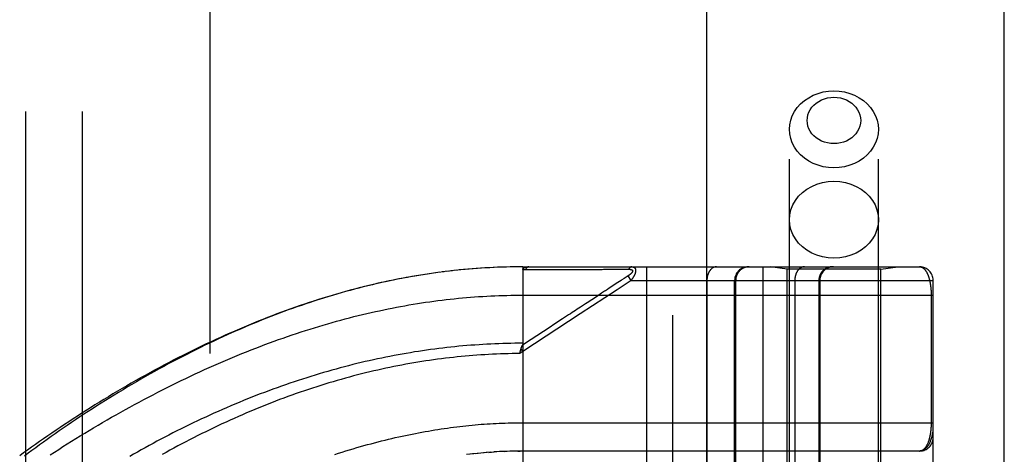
# Model space of a CAD drawing. Header units: inches. Extents: x 0 to 189, y 0 to 122.
# Tile 115 of 226: x 83.785 to 85.954, y 40.933 to 41.892. Entities that reach past the tile are written whole.
import ezdxf

# ---------------------------------------------------------------- set-up
doc = ezdxf.new("R2010")
doc.units = ezdxf.units.IN
doc.header["$LTSCALE"] = 10.388889
doc.header["$MEASUREMENT"] = 0
doc.linetypes.add('HIDDEN', pattern=[0.2, 0.1, -0.1])
doc.layers.get('0').update_dxf_attribs({"linetype": 'CONTINUOUS'})
for name, color, linetype in [('DEFAULT_2', 8, 'HIDDEN'), ('RIGHTHAND_DOOR_ASSEMBLY', 7, 'CONTINUOUS'), ('SUBPANEL', 7, 'CONTINUOUS')]:
    doc.layers.add(name, color=color, linetype=linetype)

msp = doc.modelspace()

# ---------------------------------------------------------------- linework, layer by layer
at = {"color": 3, "linetype": 'Continuous'}
msp.add_line((85.954, 35.2245), (85.954, 87.7542), dxfattribs=at)
at = {"layer": 'DEFAULT_2', "color": 8, "linetype": 'HIDDEN'}
msp.add_line((84.204, 81.6725), (84.204, 36.5685), dxfattribs=at)
at = {"layer": 'RIGHTHAND_DOOR_ASSEMBLY', "color": 8, "linetype": 'HIDDEN'}
for p, q in [((85.2233, 82.7955), (85.2233, 35.4455)), ((85.4808, 38.4675), (85.4808, 41.6499)), ((85.6768, 38.4675), (85.6768, 41.6499)), ((84.711, 41.3347), (84.6968, 41.3328)), ((84.7202, 41.3359), (84.7063, 41.3341)), ((84.7294, 41.337), (84.7158, 41.3353)), ((84.7386, 41.3381), (84.7252, 41.3365)), ((84.7478, 41.3391), (84.7347, 41.3376)), ((84.757, 41.34), (84.7441, 41.3387)), ((84.7662, 41.3409), (84.7535, 41.3397)), ((84.7753, 41.3417), (84.7629, 41.3406)), ((84.7845, 41.3424), (84.7723, 41.3414)), ((84.7936, 41.3431), (84.7817, 41.3422)), ((84.8027, 41.3438), (84.7911, 41.3429)), ((84.8119, 41.3443), (84.8004, 41.3436)), ((84.821, 41.3448), (84.8098, 41.3442)), ((84.8301, 41.3453), (84.8192, 41.3447)), ((84.8392, 41.3457), (84.8285, 41.3452)), ((84.8483, 41.346), (84.8378, 41.3456)), ((84.8574, 41.3463), (84.8472, 41.346)), ((84.8665, 41.3465), (84.8565, 41.3463)), ((84.8756, 41.3466), (84.8658, 41.3465)), ((84.8847, 41.3467), (84.8752, 41.3466)), ((84.8938, 41.3468), (84.8845, 41.3467)), ((84.8938, 41.3468), (85.7675, 41.3468)), ((84.8938, 41.3468), (84.8938, 40.682)), ((84.8998, 41.3411), (84.9238, 41.3411)), ((85.0924, 41.3412), (85.0961, 41.3412)), ((85.0961, 41.3412), (85.0995, 41.3412)), ((85.0995, 41.3412), (85.1028, 41.3412)), ((85.1028, 41.3412), (85.1074, 41.3412)), ((85.1074, 41.3412), (85.1104, 41.3412)), ((85.1104, 41.3412), (85.1266, 41.3413)), ((85.166, 41.3468), (85.166, 38.6443)), ((85.4225, 41.3468), (85.4225, 38.6443)), ((85.4758, 41.3415), (85.4383, 41.3468)), ((85.6818, 41.3415), (85.4758, 41.3415)), ((85.4758, 40.7955), (85.4758, 41.3415)), ((85.6818, 41.3415), (85.7193, 41.3468)), ((85.6818, 40.7955), (85.6818, 41.3415)), ((85.1321, 41.3168), (85.101, 41.2963)), ((85.1068, 41.3145), (85.1031, 41.3121)), ((85.1168, 41.3211), (85.1116, 41.3177)), ((85.1192, 41.3227), (85.1168, 41.3211)), ((85.1255, 41.3268), (85.1192, 41.3227)), ((85.1321, 41.3168), (85.1255, 41.3268)), ((85.1321, 41.3168), (85.7975, 41.3168)), ((85.299, 41.3168), (85.299, 38.6743)), ((85.36, 40.7955), (85.36, 41.3168)), ((85.3623, 41.3168), (85.3623, 40.7955)), ((85.6768, 41.3155), (85.4808, 41.3155)), ((85.4925, 41.3168), (85.4925, 38.6743)), ((85.5456, 41.3168), (85.5456, 38.6743)), ((85.5476, 41.3168), (85.5476, 38.6743)), ((85.7975, 38.6743), (85.7975, 41.3168)), ((85.1031, 41.3121), (85.0817, 41.298)), ((84.8938, 41.2843), (85.7975, 41.2843)), ((85.0555, 41.2808), (85.0352, 41.2675)), ((85.7929, 41.2851), (85.7929, 41.003)), ((85.0352, 41.2675), (85.0315, 41.2651)), ((84.9513, 41.2123), (84.9118, 41.1864)), ((84.9118, 41.1864), (84.8925, 41.1737)), ((84.8879, 41.1598), (84.8882, 41.161)), ((84.8938, 41.16), (84.8896, 41.1662)), ((84.8938, 41.16), (84.887, 41.1555)), ((84.887, 41.1555), (84.8877, 41.1585)), ((84.8877, 41.1585), (84.8879, 41.1598)), ((84.8872, 41.003), (85.7975, 41.003)), ((84.7855, 40.9345), (84.777, 40.9336)), ((84.789, 40.9349), (84.7949, 40.9355)), ((84.8153, 40.9374), (84.8067, 40.9366)), ((84.8224, 40.9379), (84.8126, 40.9371)), ((84.8185, 40.9376), (84.8243, 40.938)), ((84.8224, 40.9379), (84.8302, 40.9384)), ((84.8364, 40.9388), (84.8294, 40.9384)), ((84.8435, 40.9392), (84.836, 40.9388)), ((84.8506, 40.9396), (84.8418, 40.9391)), ((84.8534, 40.9397), (84.8592, 40.9399)), ((84.8723, 40.9403), (84.8649, 40.9401)), ((84.8795, 40.9404), (84.8707, 40.9402)), ((84.8822, 40.9404), (84.888, 40.9405)), ((85.7675, 40.9405), (84.8938, 40.9405))]:
    msp.add_line(p, q, dxfattribs=at)
at = {"layer": 'RIGHTHAND_DOOR_ASSEMBLY', "color": 3, "linetype": 'Continuous'}
msp.add_line((85.2983, 82.7955), (85.2983, 35.4455), dxfattribs=at)
at = {"layer": 'RIGHTHAND_DOOR_ASSEMBLY', "color": 8, "linetype": 'HIDDEN'}
for points in [[(85.4808, 41.6499), (85.4815, 41.6601), (85.4836, 41.6702), (85.4871, 41.68), (85.492, 41.6893), (85.4981, 41.6981), (85.5054, 41.7061), (85.5138, 41.7134), (85.5231, 41.7197), (85.5332, 41.725), (85.544, 41.7292), (85.5553, 41.7323), (85.5669, 41.7341), (85.5788, 41.7347)], [(85.5788, 41.7347), (85.5906, 41.7341), (85.6022, 41.7323), (85.6135, 41.7292), (85.6243, 41.725), (85.6344, 41.7197), (85.6437, 41.7134), (85.6521, 41.7061), (85.6594, 41.6981), (85.6655, 41.6893), (85.6704, 41.68), (85.6739, 41.6702), (85.676, 41.6601), (85.6768, 41.6499)], [(85.5788, 41.6183), (85.5716, 41.6187), (85.5646, 41.6198), (85.5578, 41.6216), (85.5513, 41.6241), (85.5452, 41.6273), (85.5396, 41.6311), (85.5346, 41.6355), (85.5302, 41.6403), (85.5265, 41.6456), (85.5236, 41.6512), (85.5215, 41.6571), (85.5202, 41.6632), (85.5198, 41.6694), (85.5202, 41.6755), (85.5215, 41.6816), (85.5236, 41.6875), (85.5265, 41.6931), (85.5302, 41.6984), (85.5346, 41.7033), (85.5396, 41.7076), (85.5453, 41.7114), (85.5513, 41.7146), (85.5578, 41.7171), (85.5646, 41.719), (85.5716, 41.7201), (85.5788, 41.7205)], [(85.5788, 41.7205), (85.5859, 41.7201), (85.5929, 41.719), (85.5997, 41.7171), (85.6062, 41.7146), (85.6123, 41.7114), (85.6179, 41.7076), (85.6229, 41.7033), (85.6273, 41.6984), (85.631, 41.6931), (85.6339, 41.6875), (85.636, 41.6816), (85.6373, 41.6755), (85.6377, 41.6694), (85.6373, 41.6632), (85.636, 41.6571), (85.6339, 41.6512), (85.631, 41.6456), (85.6273, 41.6403), (85.6229, 41.6355), (85.6179, 41.6311), (85.6123, 41.6273), (85.6062, 41.6241), (85.5997, 41.6216), (85.5929, 41.6198), (85.5859, 41.6187), (85.5788, 41.6183)], [(85.5788, 41.565), (85.5669, 41.5656), (85.5553, 41.5675), (85.544, 41.5705), (85.5332, 41.5747), (85.5231, 41.58), (85.5138, 41.5863), (85.5054, 41.5936), (85.4981, 41.6017), (85.492, 41.6104), (85.4871, 41.6198), (85.4836, 41.6296), (85.4815, 41.6396), (85.4808, 41.6499)], [(85.6768, 41.6499), (85.676, 41.6396), (85.6739, 41.6296), (85.6704, 41.6198), (85.6655, 41.6104), (85.6594, 41.6017), (85.6521, 41.5936), (85.6437, 41.5863), (85.6344, 41.58), (85.6243, 41.5747), (85.6135, 41.5705), (85.6022, 41.5675), (85.5906, 41.5656), (85.5788, 41.565)], [(85.4808, 41.4506), (85.4816, 41.4617), (85.4841, 41.4726), (85.4882, 41.4831), (85.4939, 41.4931), (85.501, 41.5023), (85.5095, 41.5106), (85.5191, 41.518), (85.5298, 41.5241), (85.5412, 41.529), (85.5534, 41.5326), (85.566, 41.5348), (85.5788, 41.5355)], [(85.5788, 41.5355), (85.5915, 41.5348), (85.6041, 41.5326), (85.6163, 41.529), (85.6278, 41.5241), (85.6384, 41.518), (85.648, 41.5106), (85.6565, 41.5023), (85.6636, 41.4931), (85.6693, 41.4831), (85.6734, 41.4726), (85.6759, 41.4617), (85.6768, 41.4506)], [(85.5788, 41.3657), (85.566, 41.3665), (85.5534, 41.3686), (85.5412, 41.3722), (85.5298, 41.3771), (85.5191, 41.3833), (85.5095, 41.3906), (85.501, 41.399), (85.4939, 41.4082), (85.4882, 41.4181), (85.4841, 41.4287), (85.4816, 41.4395), (85.4808, 41.4506)], [(85.6768, 41.4506), (85.6759, 41.4395), (85.6734, 41.4287), (85.6693, 41.4181), (85.6636, 41.4082), (85.6565, 41.399), (85.648, 41.3906), (85.6384, 41.3833), (85.6278, 41.3771), (85.6163, 41.3722), (85.6041, 41.3686), (85.5915, 41.3665), (85.5788, 41.3657)], [(84.8938, 41.3409), (84.8938, 41.3411), (84.8938, 41.3412), (84.8938, 41.3414), (84.8938, 41.3415), (84.8938, 41.3417), (84.8939, 41.3418), (84.8939, 41.342), (84.894, 41.3421), (84.894, 41.3423), (84.8941, 41.3424), (84.8941, 41.3425), (84.8942, 41.3427), (84.8943, 41.3428), (84.8944, 41.3429), (84.8944, 41.3431), (84.8945, 41.3432), (84.8946, 41.3433), (84.8947, 41.3434), (84.8949, 41.3436), (84.895, 41.3437), (84.8951, 41.3438), (84.8952, 41.3439), (84.8954, 41.3441), (84.8955, 41.3442), (84.8957, 41.3443), (84.8958, 41.3444), (84.896, 41.3445), (84.8962, 41.3446), (84.8964, 41.3447), (84.8966, 41.3449), (84.8968, 41.345), (84.897, 41.3451), (84.8972, 41.3452), (84.8975, 41.3453), (84.8977, 41.3454), (84.898, 41.3455), (84.8983, 41.3456), (84.8986, 41.3457), (84.8989, 41.3458), (84.8992, 41.3459), (84.8995, 41.346), (84.8998, 41.3461), (84.9002, 41.3461), (84.9006, 41.3462), (84.901, 41.3463), (84.9014, 41.3464), (84.9018, 41.3464), (84.9023, 41.3465), (84.9027, 41.3466), (84.9032, 41.3466), (84.9037, 41.3467), (84.9042, 41.3467), (84.9048, 41.3467), (84.9053, 41.3467), (84.9059, 41.3468), (84.9065, 41.3468)], [(84.8938, 41.3409), (84.8947, 41.341), (84.8957, 41.341), (84.8967, 41.341), (84.8977, 41.3411), (84.8987, 41.3411), (84.8998, 41.3411)], [(84.9065, 41.3468), (84.9062, 41.3468), (84.906, 41.3467), (84.9058, 41.3467), (84.9056, 41.3467), (84.9053, 41.3466), (84.9051, 41.3466), (84.9049, 41.3465), (84.9047, 41.3464), (84.9045, 41.3463), (84.9042, 41.3462), (84.904, 41.3461), (84.9038, 41.346), (84.9036, 41.3459), (84.9034, 41.3457), (84.9032, 41.3456), (84.903, 41.3454), (84.9028, 41.3453), (84.9025, 41.3451), (84.9023, 41.3449), (84.9022, 41.3447), (84.902, 41.3445), (84.9018, 41.3443), (84.9016, 41.3441), (84.9014, 41.3438), (84.9012, 41.3436), (84.901, 41.3433), (84.9009, 41.3431), (84.9007, 41.3428), (84.9005, 41.3426), (84.9004, 41.3423), (84.9002, 41.342), (84.9001, 41.3417), (84.8999, 41.3414), (84.8998, 41.3411)], [(84.9238, 41.3411), (84.9292, 41.3411), (84.9343, 41.3411), (84.9393, 41.3411), (84.9442, 41.3411), (84.9491, 41.3411), (84.9538, 41.3411), (84.9584, 41.3411), (84.9628, 41.3411), (84.9671, 41.3411), (84.9712, 41.3411), (84.9752, 41.3411), (84.9791, 41.3411), (84.9829, 41.3411), (84.9867, 41.3411), (84.9905, 41.3411), (84.9943, 41.3411), (85.0057, 41.3411)], [(85.0057, 41.3411), (85.0095, 41.3411), (85.0131, 41.3411), (85.0167, 41.3411), (85.0201, 41.3411), (85.0233, 41.3411), (85.0264, 41.3411), (85.035, 41.3411)], [(85.035, 41.3411), (85.0376, 41.3411), (85.0402, 41.3411), (85.0428, 41.3411), (85.0454, 41.3411), (85.048, 41.3411), (85.0531, 41.3411)], [(85.0531, 41.3411), (85.0557, 41.3411), (85.0583, 41.3411), (85.0634, 41.3411)], [(85.0634, 41.3411), (85.066, 41.3411), (85.0686, 41.3411), (85.0712, 41.3412), (85.0862, 41.3412)], [(85.0862, 41.3412), (85.0884, 41.3412), (85.0924, 41.3412)], [(85.1266, 41.3413), (85.1271, 41.3413), (85.1275, 41.3413), (85.1279, 41.3413), (85.1283, 41.3412), (85.1287, 41.3412), (85.129, 41.3412), (85.1293, 41.3412), (85.1297, 41.3411), (85.13, 41.3411), (85.1303, 41.341), (85.1306, 41.341), (85.1308, 41.341), (85.1311, 41.3409), (85.1313, 41.3409), (85.1316, 41.3408), (85.1318, 41.3407), (85.132, 41.3407), (85.1322, 41.3406), (85.1324, 41.3405), (85.1326, 41.3405), (85.1328, 41.3404), (85.133, 41.3403), (85.1331, 41.3403), (85.1333, 41.3402), (85.1334, 41.3401), (85.1336, 41.34), (85.1337, 41.34), (85.1339, 41.3399), (85.134, 41.3398), (85.1341, 41.3397), (85.1342, 41.3396), (85.1343, 41.3395), (85.1344, 41.3394), (85.1345, 41.3394), (85.1346, 41.3393), (85.1347, 41.3392), (85.1348, 41.3391), (85.1349, 41.339), (85.1349, 41.3389), (85.135, 41.3388), (85.1351, 41.3387), (85.1351, 41.3386), (85.1352, 41.3384), (85.1352, 41.3383), (85.1352, 41.3382), (85.1353, 41.3381), (85.1353, 41.338), (85.1353, 41.3379), (85.1353, 41.3378), (85.1354, 41.3376), (85.1354, 41.3375), (85.1354, 41.3374), (85.1354, 41.3373), (85.1354, 41.3371), (85.1353, 41.337), (85.1353, 41.3369), (85.1353, 41.3367), (85.1353, 41.3366), (85.1352, 41.3364), (85.1352, 41.3363), (85.1351, 41.3362), (85.1351, 41.336), (85.135, 41.3359), (85.135, 41.3357), (85.1349, 41.3356), (85.1348, 41.3354), (85.1347, 41.3352), (85.1346, 41.3351), (85.1345, 41.3349), (85.1344, 41.3347), (85.1343, 41.3346), (85.1342, 41.3344), (85.1341, 41.3342), (85.134, 41.3341), (85.1338, 41.3339), (85.1337, 41.3337), (85.1336, 41.3335), (85.1334, 41.3333), (85.1332, 41.3331), (85.1331, 41.3329), (85.1329, 41.3327), (85.1327, 41.3325), (85.1325, 41.3323), (85.1323, 41.3321), (85.1321, 41.3319), (85.1318, 41.3317), (85.1316, 41.3315), (85.1314, 41.3312), (85.1311, 41.331), (85.1308, 41.3308), (85.1306, 41.3305), (85.1303, 41.3303), (85.1299, 41.33), (85.1296, 41.3298), (85.1293, 41.3295), (85.1289, 41.3292), (85.1286, 41.3289), (85.1282, 41.3287), (85.1278, 41.3284), (85.1273, 41.328), (85.1269, 41.3277), (85.1264, 41.3274), (85.126, 41.3271), (85.1255, 41.3268)], [(85.1333, 41.3468), (85.133, 41.3468), (85.1328, 41.3467), (85.1326, 41.3467), (85.1324, 41.3467), (85.1321, 41.3466), (85.1319, 41.3466), (85.1317, 41.3465), (85.1315, 41.3464), (85.1313, 41.3463), (85.131, 41.3463), (85.1308, 41.3461), (85.1306, 41.346), (85.1304, 41.3459), (85.1302, 41.3458), (85.13, 41.3456), (85.1298, 41.3455), (85.1296, 41.3453), (85.1294, 41.3451), (85.1292, 41.345), (85.129, 41.3448), (85.1288, 41.3446), (85.1286, 41.3444), (85.1284, 41.3442), (85.1282, 41.3439), (85.1281, 41.3437), (85.1279, 41.3435), (85.1277, 41.3432), (85.1275, 41.343), (85.1274, 41.3427), (85.1272, 41.3424), (85.1271, 41.3422), (85.1269, 41.3419), (85.1268, 41.3416), (85.1266, 41.3413)], [(85.1333, 41.3468), (85.1337, 41.3468), (85.1341, 41.3467), (85.1345, 41.3467), (85.1349, 41.3467), (85.1353, 41.3466), (85.1356, 41.3466), (85.136, 41.3465), (85.1363, 41.3464), (85.1366, 41.3463), (85.1369, 41.3462), (85.1372, 41.3461), (85.1374, 41.346), (85.1377, 41.3459), (85.1379, 41.3458), (85.1382, 41.3457), (85.1384, 41.3456), (85.1386, 41.3454), (85.1388, 41.3453), (85.139, 41.3452), (85.1392, 41.345), (85.1394, 41.3449), (85.1396, 41.3447), (85.1397, 41.3446), (85.1399, 41.3444), (85.14, 41.3442), (85.1402, 41.3441), (85.1403, 41.3439), (85.1405, 41.3437), (85.1406, 41.3436), (85.1407, 41.3434), (85.1408, 41.3432), (85.1409, 41.343), (85.141, 41.3428), (85.1411, 41.3426), (85.1412, 41.3424), (85.1413, 41.3422), (85.1414, 41.342), (85.1415, 41.3418), (85.1415, 41.3416), (85.1416, 41.3414), (85.1416, 41.3411), (85.1417, 41.3409), (85.1417, 41.3407), (85.1418, 41.3405), (85.1418, 41.3402), (85.1419, 41.34), (85.1419, 41.3397), (85.1419, 41.3395), (85.1419, 41.3392), (85.1419, 41.339), (85.1419, 41.3387), (85.142, 41.3385), (85.1419, 41.3382), (85.1419, 41.3379), (85.1419, 41.3376), (85.1419, 41.3374), (85.1419, 41.3371), (85.1418, 41.3368), (85.1418, 41.3365), (85.1418, 41.3362), (85.1417, 41.3359), (85.1417, 41.3356), (85.1416, 41.3353), (85.1415, 41.335), (85.1415, 41.3347), (85.1414, 41.3343), (85.1413, 41.334), (85.1412, 41.3337), (85.1411, 41.3333), (85.141, 41.333), (85.1409, 41.3326), (85.1408, 41.3323), (85.1407, 41.3319), (85.1406, 41.3316), (85.1404, 41.3312), (85.1403, 41.3308), (85.1401, 41.3304), (85.14, 41.3301), (85.1398, 41.3297), (85.1396, 41.3293), (85.1395, 41.3289), (85.1393, 41.3284), (85.1391, 41.328), (85.1389, 41.3276), (85.1387, 41.3272), (85.1384, 41.3267), (85.1382, 41.3263), (85.138, 41.3258), (85.1377, 41.3253), (85.1374, 41.3248), (85.1372, 41.3244), (85.1369, 41.3239), (85.1366, 41.3233), (85.1362, 41.3228), (85.1359, 41.3223), (85.1355, 41.3217), (85.1352, 41.3211), (85.1348, 41.3206), (85.1344, 41.3199), (85.1339, 41.3193), (85.1335, 41.3187), (85.133, 41.3181), (85.1326, 41.3174), (85.1321, 41.3168)], [(85.3202, 41.3468), (85.3197, 41.3468), (85.3192, 41.3467), (85.3188, 41.3467), (85.3183, 41.3466), (85.3179, 41.3466), (85.3174, 41.3465), (85.3169, 41.3464), (85.3165, 41.3463), (85.316, 41.3462), (85.3156, 41.346), (85.3151, 41.3459), (85.3147, 41.3457), (85.3142, 41.3456), (85.3138, 41.3454), (85.3134, 41.3452), (85.3129, 41.3449), (85.3125, 41.3447), (85.3121, 41.3445), (85.3116, 41.3442), (85.3112, 41.3439), (85.3108, 41.3437), (85.3104, 41.3434), (85.31, 41.3431), (85.3096, 41.3427), (85.3092, 41.3424), (85.3088, 41.3421), (85.3084, 41.3417), (85.308, 41.3413), (85.3076, 41.341), (85.3073, 41.3406), (85.3069, 41.3402), (85.3065, 41.3397), (85.3062, 41.3393), (85.3058, 41.3389), (85.3055, 41.3384), (85.3052, 41.338), (85.3049, 41.3375), (85.3045, 41.337), (85.3042, 41.3365), (85.3039, 41.336), (85.3036, 41.3355), (85.3033, 41.335), (85.3031, 41.3345), (85.3028, 41.334), (85.3025, 41.3334), (85.3023, 41.3329), (85.302, 41.3323), (85.3018, 41.3318), (85.3016, 41.3312), (85.3014, 41.3306), (85.3011, 41.33), (85.3009, 41.3294), (85.3008, 41.3288), (85.3006, 41.3282), (85.3004, 41.3276), (85.3002, 41.327), (85.3001, 41.3264), (85.2999, 41.3258), (85.2998, 41.3252), (85.2997, 41.3245), (85.2996, 41.3239), (85.2995, 41.3233), (85.2994, 41.3226), (85.2993, 41.322), (85.2992, 41.3213), (85.2991, 41.3207), (85.2991, 41.32), (85.299, 41.3194), (85.299, 41.3187), (85.299, 41.3181), (85.299, 41.3174), (85.299, 41.3168)], [(85.392, 41.3468), (85.3914, 41.3468), (85.3907, 41.3467), (85.3901, 41.3467), (85.3894, 41.3466), (85.3888, 41.3466), (85.3881, 41.3465), (85.3875, 41.3464), (85.3869, 41.3463), (85.3862, 41.3462), (85.3856, 41.346), (85.385, 41.3459), (85.3843, 41.3457), (85.3837, 41.3456), (85.3831, 41.3454), (85.3825, 41.3452), (85.3819, 41.3449), (85.3812, 41.3447), (85.3806, 41.3445), (85.3801, 41.3442), (85.3795, 41.3439), (85.3789, 41.3437), (85.3783, 41.3434), (85.3777, 41.3431), (85.3772, 41.3427), (85.3766, 41.3424), (85.3761, 41.3421), (85.3755, 41.3417), (85.375, 41.3413), (85.3745, 41.341), (85.3739, 41.3406), (85.3734, 41.3402), (85.3729, 41.3397), (85.3724, 41.3393), (85.372, 41.3389), (85.3715, 41.3384), (85.371, 41.338), (85.3706, 41.3375), (85.3701, 41.337), (85.3697, 41.3365), (85.3693, 41.336), (85.3689, 41.3355), (85.3685, 41.335), (85.3681, 41.3345), (85.3677, 41.334), (85.3673, 41.3334), (85.367, 41.3329), (85.3666, 41.3323), (85.3663, 41.3318), (85.366, 41.3312), (85.3657, 41.3306), (85.3654, 41.33), (85.3651, 41.3294), (85.3648, 41.3288), (85.3646, 41.3282), (85.3643, 41.3276), (85.3641, 41.327), (85.3639, 41.3264), (85.3637, 41.3258), (85.3635, 41.3252), (85.3633, 41.3245), (85.3632, 41.3239), (85.363, 41.3233), (85.3629, 41.3226), (85.3628, 41.322), (85.3627, 41.3213), (85.3626, 41.3207), (85.3625, 41.32), (85.3624, 41.3194), (85.3624, 41.3187), (85.3624, 41.3181), (85.3623, 41.3174), (85.3623, 41.3168)], [(85.5137, 41.3468), (85.5132, 41.3468), (85.5128, 41.3467), (85.5123, 41.3467), (85.5119, 41.3466), (85.5114, 41.3466), (85.5109, 41.3465), (85.5105, 41.3464), (85.51, 41.3463), (85.5096, 41.3462), (85.5091, 41.346), (85.5087, 41.3459), (85.5082, 41.3457), (85.5078, 41.3456), (85.5073, 41.3454), (85.5069, 41.3452), (85.5065, 41.3449), (85.506, 41.3447), (85.5056, 41.3445), (85.5052, 41.3442), (85.5047, 41.3439), (85.5043, 41.3437), (85.5039, 41.3434), (85.5035, 41.3431), (85.5031, 41.3427), (85.5027, 41.3424), (85.5023, 41.3421), (85.5019, 41.3417), (85.5015, 41.3413), (85.5012, 41.341), (85.5008, 41.3406), (85.5004, 41.3402), (85.5001, 41.3397), (85.4997, 41.3393), (85.4994, 41.3389), (85.499, 41.3384), (85.4987, 41.338), (85.4984, 41.3375), (85.4981, 41.337), (85.4978, 41.3365), (85.4975, 41.336), (85.4972, 41.3355), (85.4969, 41.335), (85.4966, 41.3345), (85.4963, 41.334), (85.4961, 41.3334), (85.4958, 41.3329), (85.4956, 41.3323), (85.4953, 41.3318), (85.4951, 41.3312), (85.4949, 41.3306), (85.4947, 41.33), (85.4945, 41.3294), (85.4943, 41.3288), (85.4941, 41.3282), (85.4939, 41.3276), (85.4938, 41.327), (85.4936, 41.3264), (85.4935, 41.3258), (85.4933, 41.3252), (85.4932, 41.3245), (85.4931, 41.3239), (85.493, 41.3233), (85.4929, 41.3226), (85.4928, 41.322), (85.4927, 41.3213), (85.4927, 41.3207), (85.4926, 41.32), (85.4926, 41.3194), (85.4925, 41.3187), (85.4925, 41.3181), (85.4925, 41.3174), (85.4925, 41.3168)], [(85.5752, 41.3468), (85.5746, 41.3468), (85.574, 41.3467), (85.5733, 41.3467), (85.5727, 41.3466), (85.572, 41.3466), (85.5714, 41.3465), (85.5707, 41.3464), (85.5701, 41.3463), (85.5695, 41.3462), (85.5688, 41.346), (85.5682, 41.3459), (85.5676, 41.3457), (85.5669, 41.3456), (85.5663, 41.3454), (85.5657, 41.3452), (85.5651, 41.3449), (85.5645, 41.3447), (85.5639, 41.3445), (85.5633, 41.3442), (85.5627, 41.3439), (85.5621, 41.3437), (85.5615, 41.3434), (85.561, 41.3431), (85.5604, 41.3427), (85.5598, 41.3424), (85.5593, 41.3421), (85.5588, 41.3417), (85.5582, 41.3413), (85.5577, 41.341), (85.5572, 41.3406), (85.5567, 41.3402), (85.5562, 41.3397), (85.5557, 41.3393), (85.5552, 41.3389), (85.5547, 41.3384), (85.5543, 41.338), (85.5538, 41.3375), (85.5534, 41.337), (85.5529, 41.3365), (85.5525, 41.336), (85.5521, 41.3355), (85.5517, 41.335), (85.5513, 41.3345), (85.5509, 41.334), (85.5506, 41.3334), (85.5502, 41.3329), (85.5499, 41.3323), (85.5495, 41.3318), (85.5492, 41.3312), (85.5489, 41.3306), (85.5486, 41.33), (85.5483, 41.3294), (85.5481, 41.3288), (85.5478, 41.3282), (85.5476, 41.3276), (85.5474, 41.327), (85.5471, 41.3264), (85.5469, 41.3258), (85.5467, 41.3252), (85.5466, 41.3245), (85.5464, 41.3239), (85.5463, 41.3233), (85.5461, 41.3226), (85.546, 41.322), (85.5459, 41.3213), (85.5458, 41.3207), (85.5457, 41.32), (85.5457, 41.3194), (85.5456, 41.3187), (85.5456, 41.3181), (85.5456, 41.3174), (85.5456, 41.3168)], [(85.7675, 41.3468), (85.7681, 41.3467), (85.7687, 41.3467), (85.7693, 41.3466), (85.7699, 41.3465), (85.7705, 41.3464), (85.771, 41.3462), (85.7716, 41.346), (85.7722, 41.3458), (85.7727, 41.3456), (85.7732, 41.3453), (85.7738, 41.3451), (85.7743, 41.3448), (85.7748, 41.3444), (85.7753, 41.3441), (85.7758, 41.3437), (85.7763, 41.3433), (85.7768, 41.3429), (85.7772, 41.3425), (85.7777, 41.342), (85.7782, 41.3415), (85.7786, 41.3411), (85.7791, 41.3405), (85.7795, 41.34), (85.7799, 41.3395), (85.7803, 41.3389), (85.7807, 41.3384), (85.7811, 41.3378), (85.7815, 41.3372), (85.7819, 41.3366), (85.7823, 41.3359), (85.7827, 41.3353), (85.783, 41.3346), (85.7834, 41.334), (85.7837, 41.3333), (85.7841, 41.3326), (85.7844, 41.3319), (85.7847, 41.3312), (85.785, 41.3305), (85.7854, 41.3298), (85.7857, 41.329), (85.786, 41.3283), (85.7862, 41.3275), (85.7865, 41.3268), (85.7868, 41.326), (85.7871, 41.3252), (85.7873, 41.3245), (85.7876, 41.3237), (85.7878, 41.3229), (85.7881, 41.3221), (85.7883, 41.3213), (85.7885, 41.3205), (85.7887, 41.3196), (85.7889, 41.3188), (85.7892, 41.318), (85.7894, 41.3172), (85.7896, 41.3163), (85.7897, 41.3155), (85.7899, 41.3146), (85.7901, 41.3138), (85.7903, 41.3129), (85.7904, 41.3121), (85.7906, 41.3112), (85.7907, 41.3104), (85.7909, 41.3095), (85.791, 41.3087), (85.7912, 41.3078), (85.7913, 41.3069), (85.7914, 41.3061), (85.7915, 41.3052), (85.7917, 41.3043), (85.7918, 41.3035), (85.7919, 41.3026), (85.792, 41.3017), (85.7921, 41.3009), (85.7921, 41.3), (85.7922, 41.2992), (85.7923, 41.2984), (85.7924, 41.2975), (85.7924, 41.2967), (85.7925, 41.2958), (85.7926, 41.295), (85.7926, 41.2942), (85.7927, 41.2933), (85.7927, 41.2925), (85.7927, 41.2917), (85.7928, 41.2909), (85.7928, 41.29), (85.7928, 41.2892), (85.7928, 41.2884), (85.7929, 41.2876), (85.7929, 41.2867), (85.7929, 41.2859), (85.7929, 41.2851)], [(84.6968, 41.3328), (84.6873, 41.3314), (84.6778, 41.3299), (84.6683, 41.3284), (84.6587, 41.3269), (84.6491, 41.3252), (84.6395, 41.3235), (84.6299, 41.3217), (84.6203, 41.3199), (84.6107, 41.3179), (84.601, 41.316), (84.5913, 41.3139), (84.5816, 41.3118), (84.5719, 41.3096), (84.5621, 41.3073), (84.5523, 41.305), (84.5425, 41.3026), (84.5327, 41.3001), (84.5229, 41.2975), (84.513, 41.2949), (84.5031, 41.2922), (84.4932, 41.2894), (84.4832, 41.2866), (84.4733, 41.2836), (84.4633, 41.2806), (84.4532, 41.2776), (84.4432, 41.2744), (84.4331, 41.2712), (84.4231, 41.2679), (84.4129, 41.2646), (84.4028, 41.2611), (84.3927, 41.2576), (84.3825, 41.254), (84.3723, 41.2503), (84.3621, 41.2466), (84.3518, 41.2428), (84.3416, 41.2389), (84.3313, 41.2349), (84.321, 41.2309), (84.3107, 41.2268), (84.3003, 41.2226), (84.29, 41.2183), (84.2796, 41.214), (84.2693, 41.2095), (84.2589, 41.2051), (84.2485, 41.2005), (84.2381, 41.1959), (84.2277, 41.1912), (84.2173, 41.1864), (84.2068, 41.1816), (84.1964, 41.1767), (84.186, 41.1717), (84.1756, 41.1666), (84.1652, 41.1615), (84.1548, 41.1564), (84.1444, 41.1511), (84.134, 41.1459), (84.1236, 41.1405), (84.1132, 41.1351), (84.1029, 41.1296), (84.0926, 41.1241), (84.0823, 41.1186), (84.072, 41.1129), (84.0617, 41.1073), (84.0515, 41.1016), (84.0413, 41.0958), (84.0311, 41.09), (84.021, 41.0841), (84.0109, 41.0782), (84.0009, 41.0723), (83.9908, 41.0663), (83.9809, 41.0603), (83.9709, 41.0543), (83.9611, 41.0482), (83.9512, 41.0421), (83.9415, 41.036), (83.9318, 41.0299), (83.9221, 41.0237), (83.9125, 41.0175), (83.903, 41.0113), (83.8935, 41.0051), (83.8841, 40.9989), (83.8747, 40.9926), (83.8654, 40.9864), (83.8562, 40.9801), (83.8471, 40.9739), (83.838, 40.9676), (83.8291, 40.9613), (83.8202, 40.9551), (83.8113, 40.9488), (83.8026, 40.9425), (83.7939, 40.9363), (83.7854, 40.93)], [(84.7017, 41.3334), (84.6925, 41.3321), (84.6832, 41.3308), (84.6739, 41.3293), (84.6646, 41.3278), (84.6553, 41.3262), (84.6459, 41.3246), (84.6366, 41.3229), (84.6272, 41.3212), (84.6178, 41.3193), (84.6084, 41.3174), (84.5989, 41.3155), (84.5894, 41.3134), (84.58, 41.3113), (84.5704, 41.3092), (84.5609, 41.3069), (84.5514, 41.3046), (84.5418, 41.3023), (84.5322, 41.2998), (84.5226, 41.2973), (84.5129, 41.2947), (84.5033, 41.2921), (84.4936, 41.2893), (84.4838, 41.2865), (84.4741, 41.2837), (84.4643, 41.2807), (84.4545, 41.2777), (84.4447, 41.2746), (84.435, 41.2715), (84.4252, 41.2683), (84.4155, 41.265), (84.4058, 41.2617), (84.3961, 41.2584), (84.3865, 41.255), (84.3768, 41.2515), (84.3672, 41.248), (84.3577, 41.2444), (84.3481, 41.2408), (84.3385, 41.2371), (84.3289, 41.2333), (84.3194, 41.2295), (84.3098, 41.2256), (84.3002, 41.2217), (84.2906, 41.2177), (84.281, 41.2136), (84.2714, 41.2095), (84.2618, 41.2053), (84.2521, 41.201), (84.2424, 41.1966), (84.2327, 41.1922), (84.223, 41.1877), (84.2132, 41.1831), (84.2033, 41.1784), (84.1934, 41.1737), (84.1834, 41.1688), (84.1734, 41.1639), (84.1633, 41.1588), (84.1532, 41.1537), (84.1431, 41.1485), (84.1329, 41.1432), (84.1228, 41.1379), (84.1127, 41.1325), (84.1026, 41.1271), (84.0925, 41.1215), (84.0824, 41.116), (84.0724, 41.1104), (84.0624, 41.1047), (84.0524, 41.099), (84.0425, 41.0933), (84.0326, 41.0875), (84.0228, 41.0817), (84.0129, 41.0758), (84.0032, 41.0699), (83.9934, 41.064), (83.9838, 41.058), (83.9741, 41.052), (83.9646, 41.046), (83.9551, 41.04), (83.9456, 41.0339), (83.9362, 41.0278), (83.9269, 41.0217), (83.9176, 41.0156), (83.9084, 41.0094), (83.8993, 41.0033), (83.8902, 40.9971), (83.8812, 40.9909), (83.8723, 40.9848), (83.8635, 40.9786), (83.8548, 40.9724), (83.8461, 40.9662), (83.8375, 40.9601), (83.829, 40.9539), (83.8206, 40.9477), (83.8122, 40.9416), (83.804, 40.9355), (83.7958, 40.9293)], [(85.1116, 41.3177), (85.1101, 41.3167), (85.1068, 41.3145)], [(85.101, 41.2963), (85.02, 41.243), (84.8938, 41.16)], [(85.0817, 41.298), (85.0797, 41.2967), (85.0777, 41.2955), (85.0757, 41.2941), (85.0737, 41.2928), (85.0715, 41.2914), (85.0693, 41.2899), (85.0668, 41.2883), (85.0642, 41.2866), (85.0615, 41.2848), (85.0555, 41.2808)], [(83.8527, 40.9322), (83.862, 40.9382), (83.8713, 40.9442), (83.8807, 40.9502), (83.8902, 40.9562), (83.8997, 40.9622), (83.9093, 40.9681), (83.9189, 40.974), (83.9286, 40.98), (83.9384, 40.9858), (83.9482, 40.9917), (83.9581, 40.9976), (83.968, 41.0034), (83.9779, 41.0091), (83.9879, 41.0149), (83.9979, 41.0206), (84.008, 41.0263), (84.0181, 41.0319), (84.0282, 41.0375), (84.0384, 41.043), (84.0486, 41.0485), (84.0588, 41.054), (84.069, 41.0594), (84.0793, 41.0647), (84.0895, 41.0701), (84.0998, 41.0753), (84.1101, 41.0805), (84.1204, 41.0856), (84.1307, 41.0907), (84.141, 41.0958), (84.1514, 41.1007), (84.1617, 41.1056), (84.172, 41.1105), (84.1823, 41.1152), (84.1926, 41.12), (84.2029, 41.1246), (84.2132, 41.1292), (84.2235, 41.1337), (84.2337, 41.1382), (84.244, 41.1425), (84.2542, 41.1468), (84.2645, 41.1511), (84.2747, 41.1553), (84.2848, 41.1594), (84.295, 41.1634), (84.3051, 41.1674), (84.3153, 41.1713), (84.3254, 41.1751), (84.3354, 41.1788), (84.3455, 41.1825), (84.3555, 41.1861), (84.3655, 41.1897), (84.3755, 41.1931), (84.3854, 41.1965), (84.3953, 41.1998), (84.4052, 41.2031), (84.415, 41.2063), (84.4248, 41.2094), (84.4346, 41.2124), (84.4444, 41.2154), (84.4541, 41.2183), (84.4638, 41.2212), (84.4735, 41.2239), (84.4832, 41.2266), (84.4928, 41.2293), (84.5024, 41.2318), (84.5119, 41.2343), (84.5214, 41.2368), (84.5309, 41.2391), (84.5404, 41.2414), (84.5499, 41.2437), (84.5593, 41.2458), (84.5687, 41.2479), (84.578, 41.25), (84.5874, 41.252), (84.5967, 41.2539), (84.606, 41.2557), (84.6152, 41.2575), (84.6244, 41.2593), (84.6337, 41.2609), (84.6428, 41.2626), (84.652, 41.2641), (84.6612, 41.2656), (84.6703, 41.267), (84.6794, 41.2684), (84.6885, 41.2697), (84.6975, 41.271), (84.7066, 41.2721), (84.7156, 41.2733), (84.7246, 41.2744), (84.7336, 41.2754), (84.7426, 41.2764), (84.7516, 41.2773), (84.7605, 41.2781), (84.7695, 41.2789), (84.7784, 41.2796), (84.7873, 41.2803), (84.7962, 41.281), (84.8051, 41.2815), (84.814, 41.2821), (84.8229, 41.2825), (84.8317, 41.2829)], [(84.8317, 41.2829), (84.8406, 41.2833), (84.8495, 41.2836), (84.8583, 41.2838), (84.8672, 41.284), (84.876, 41.2841), (84.8849, 41.2842), (84.8938, 41.2843)], [(85.0315, 41.2651), (85.0205, 41.2578), (85.0168, 41.2554), (85.0132, 41.253), (85.0096, 41.2507), (85.0059, 41.2482), (85.0022, 41.2458), (84.9983, 41.2432), (84.9943, 41.2406), (84.99, 41.2378), (84.9855, 41.2349), (84.9807, 41.2317)], [(84.9807, 41.2317), (84.9642, 41.2208), (84.9513, 41.2123)], [(84.8938, 41.1781), (84.885, 41.1781), (84.8762, 41.178), (84.8674, 41.1779), (84.8586, 41.1777), (84.8498, 41.1774), (84.841, 41.1772), (84.8322, 41.1768), (84.8234, 41.1764), (84.8146, 41.176), (84.8058, 41.1755), (84.797, 41.1749), (84.7881, 41.1743), (84.7793, 41.1737), (84.7705, 41.173), (84.7616, 41.1722), (84.7528, 41.1714), (84.7439, 41.1705), (84.735, 41.1696), (84.7261, 41.1686), (84.7173, 41.1676), (84.7084, 41.1665), (84.6995, 41.1654), (84.6905, 41.1642), (84.6816, 41.163), (84.6727, 41.1617), (84.6637, 41.1603), (84.6548, 41.1589), (84.6458, 41.1574), (84.6368, 41.1559), (84.6278, 41.1543), (84.6188, 41.1527), (84.6098, 41.151), (84.6008, 41.1493), (84.5917, 41.1474), (84.5827, 41.1456), (84.5736, 41.1437), (84.5645, 41.1417), (84.5554, 41.1397), (84.5463, 41.1376), (84.5372, 41.1354), (84.528, 41.1332), (84.5189, 41.131), (84.5097, 41.1286), (84.5006, 41.1263), (84.4914, 41.1238), (84.4822, 41.1213), (84.473, 41.1188), (84.4637, 41.1161), (84.4545, 41.1135), (84.4453, 41.1107), (84.436, 41.1079), (84.4268, 41.1051), (84.4175, 41.1022), (84.4082, 41.0992), (84.3989, 41.0962), (84.3896, 41.0931), (84.3803, 41.09), (84.371, 41.0867), (84.3617, 41.0835), (84.3524, 41.0802), (84.3431, 41.0768), (84.3338, 41.0734), (84.3245, 41.0699), (84.3152, 41.0663), (84.3058, 41.0627), (84.2965, 41.0591), (84.2872, 41.0554), (84.278, 41.0516), (84.2687, 41.0478), (84.2594, 41.0439), (84.2501, 41.04), (84.2409, 41.036), (84.2317, 41.032), (84.2225, 41.0279), (84.2133, 41.0238), (84.2041, 41.0197), (84.195, 41.0155), (84.1859, 41.0112), (84.1768, 41.0069), (84.1677, 41.0026), (84.1587, 40.9982), (84.1496, 40.9938), (84.1407, 40.9893), (84.1317, 40.9849), (84.1228, 40.9803), (84.114, 40.9758), (84.1052, 40.9712), (84.0964, 40.9666), (84.0877, 40.9619), (84.079, 40.9572), (84.0703, 40.9525), (84.0617, 40.9478), (84.0532, 40.9431), (84.0447, 40.9383), (84.0363, 40.9335), (84.028, 40.9287)], [(84.8882, 41.161), (84.8885, 41.1622), (84.8887, 41.1628), (84.8888, 41.1634), (84.889, 41.1639), (84.8892, 41.1645), (84.8893, 41.1651), (84.8895, 41.1657), (84.8896, 41.1662)], [(84.8896, 41.1662), (84.8898, 41.1668), (84.89, 41.1674), (84.8902, 41.168), (84.8904, 41.1685), (84.8906, 41.1691), (84.8908, 41.1696), (84.891, 41.1702), (84.8912, 41.1707), (84.8914, 41.1712), (84.8916, 41.1718), (84.8918, 41.1723), (84.8921, 41.1728), (84.8923, 41.1732)], [(84.8938, 41.1781), (84.8937, 41.1779), (84.8937, 41.1777), (84.8937, 41.1775), (84.8937, 41.1773), (84.8937, 41.177), (84.8936, 41.1768), (84.8936, 41.1766), (84.8935, 41.1764), (84.8935, 41.1762), (84.8934, 41.176), (84.8934, 41.1758), (84.8933, 41.1755), (84.8932, 41.1753), (84.8931, 41.1751), (84.8931, 41.1749), (84.893, 41.1747), (84.8929, 41.1744), (84.8928, 41.1742), (84.8927, 41.174), (84.8923, 41.1732)], [(84.887, 41.1555), (84.8784, 41.1554), (84.8698, 41.1553), (84.8612, 41.1551), (84.8526, 41.1549), (84.844, 41.1546), (84.8354, 41.1543), (84.8268, 41.1539), (84.8182, 41.1534), (84.8096, 41.1529), (84.801, 41.1524), (84.7923, 41.1518), (84.7837, 41.1512), (84.7751, 41.1504), (84.7664, 41.1497), (84.7578, 41.1489), (84.7491, 41.148), (84.7405, 41.1471), (84.7318, 41.1461), (84.7231, 41.1451), (84.7145, 41.144), (84.7058, 41.1429), (84.6971, 41.1417), (84.6883, 41.1404), (84.6796, 41.1391), (84.6709, 41.1378), (84.6621, 41.1364), (84.6534, 41.1349), (84.6446, 41.1334), (84.6358, 41.1318), (84.627, 41.1301), (84.6182, 41.1284), (84.6094, 41.1267), (84.6006, 41.1249), (84.5917, 41.123), (84.5829, 41.1211), (84.574, 41.1191), (84.5651, 41.117), (84.5562, 41.1149), (84.5473, 41.1128), (84.5384, 41.1106), (84.5295, 41.1083), (84.5205, 41.106), (84.5116, 41.1036), (84.5026, 41.1011), (84.4936, 41.0986), (84.4846, 41.096), (84.4756, 41.0934), (84.4666, 41.0907), (84.4576, 41.0879), (84.4486, 41.0851), (84.4395, 41.0823), (84.4305, 41.0793), (84.4214, 41.0763), (84.4124, 41.0733), (84.4033, 41.0702), (84.3942, 41.067), (84.3851, 41.0638), (84.376, 41.0605), (84.3669, 41.0572), (84.3579, 41.0538), (84.3488, 41.0503), (84.3397, 41.0468), (84.3306, 41.0432), (84.3215, 41.0396), (84.3124, 41.0359), (84.3033, 41.0322), (84.2942, 41.0284), (84.2851, 41.0245), (84.2761, 41.0206), (84.267, 41.0167), (84.258, 41.0126), (84.2489, 41.0086), (84.2399, 41.0045), (84.2309, 41.0003), (84.2219, 40.9961), (84.213, 40.9919), (84.204, 40.9876), (84.1951, 40.9832), (84.1862, 40.9788), (84.1774, 40.9744), (84.1685, 40.9699), (84.1597, 40.9654), (84.151, 40.9609), (84.1422, 40.9563), (84.1335, 40.9516), (84.1249, 40.947), (84.1163, 40.9423), (84.1077, 40.9376), (84.0991, 40.9328)], [(84.4791, 40.9331), (84.4874, 40.9357), (84.4955, 40.9383), (84.5037, 40.9408), (84.5118, 40.9432), (84.5198, 40.9456), (84.5278, 40.948), (84.5358, 40.9502), (84.5437, 40.9525), (84.5515, 40.9546), (84.5593, 40.9567), (84.5671, 40.9588), (84.5748, 40.9608), (84.5825, 40.9627), (84.5901, 40.9646), (84.5977, 40.9664), (84.6052, 40.9682), (84.6127, 40.97), (84.6201, 40.9717), (84.6275, 40.9733), (84.6349, 40.9749), (84.6422, 40.9764), (84.6495, 40.9779), (84.6568, 40.9793), (84.664, 40.9807), (84.6711, 40.9821), (84.6783, 40.9834), (84.6854, 40.9846), (84.6924, 40.9858), (84.6995, 40.987), (84.7065, 40.9881), (84.7134, 40.9892), (84.7204, 40.9902), (84.7273, 40.9912), (84.7342, 40.9922), (84.741, 40.9931)], [(84.741, 40.9931), (84.7479, 40.9939), (84.7547, 40.9947), (84.7614, 40.9955), (84.7682, 40.9963), (84.7749, 40.997), (84.7817, 40.9976), (84.7883, 40.9982), (84.795, 40.9988), (84.8017, 40.9994), (84.8083, 40.9999), (84.815, 41.0003), (84.8216, 41.0008), (84.8282, 41.0012), (84.8348, 41.0015), (84.8413, 41.0018), (84.8479, 41.0021), (84.8545, 41.0023), (84.861, 41.0025), (84.8676, 41.0027), (84.8741, 41.0028), (84.8807, 41.0029), (84.8872, 41.003)], [(85.7929, 41.003), (85.7929, 41.0022), (85.7929, 41.0014), (85.7929, 41.0006), (85.7929, 40.9997), (85.7928, 40.9989), (85.7928, 40.9981), (85.7928, 40.9973), (85.7928, 40.9964), (85.7927, 40.9956), (85.7927, 40.9948), (85.7927, 40.9939), (85.7926, 40.9931), (85.7925, 40.9922), (85.7925, 40.9914), (85.7924, 40.9905), (85.7924, 40.9897), (85.7923, 40.9888), (85.7922, 40.9879), (85.7921, 40.9871), (85.792, 40.9862), (85.7919, 40.9853), (85.7918, 40.9845), (85.7917, 40.9836), (85.7916, 40.9827), (85.7915, 40.9818), (85.7914, 40.9809), (85.7913, 40.98), (85.7911, 40.9791), (85.791, 40.9782), (85.7908, 40.9774), (85.7907, 40.9765), (85.7905, 40.9756), (85.7903, 40.9747), (85.7902, 40.9739), (85.79, 40.973), (85.7898, 40.9721), (85.7896, 40.9713), (85.7894, 40.9704), (85.7892, 40.9696), (85.789, 40.9687), (85.7888, 40.9679), (85.7886, 40.967), (85.7883, 40.9662), (85.7881, 40.9654), (85.7879, 40.9646), (85.7876, 40.9637), (85.7874, 40.9629), (85.7871, 40.9621), (85.7868, 40.9613), (85.7865, 40.9605), (85.7863, 40.9598), (85.786, 40.959), (85.7857, 40.9582), (85.7853, 40.9575), (85.785, 40.9567), (85.7847, 40.956), (85.7844, 40.9553), (85.784, 40.9546), (85.7837, 40.9539), (85.7833, 40.9532), (85.783, 40.9525), (85.7826, 40.9518), (85.7822, 40.9512), (85.7818, 40.9505), (85.7814, 40.9499), (85.781, 40.9493), (85.7806, 40.9487), (85.7802, 40.9481), (85.7797, 40.9476), (85.7793, 40.947), (85.7789, 40.9465), (85.7784, 40.946), (85.7779, 40.9455), (85.7775, 40.945), (85.777, 40.9445), (85.7765, 40.9441), (85.776, 40.9437), (85.7755, 40.9433), (85.775, 40.9429), (85.7744, 40.9426), (85.7739, 40.9423), (85.7734, 40.942), (85.7728, 40.9417), (85.7723, 40.9415), (85.7717, 40.9412), (85.7711, 40.9411), (85.7705, 40.9409), (85.7699, 40.9408), (85.7693, 40.9406), (85.7687, 40.9406), (85.7681, 40.9405), (85.7675, 40.9405)], [(85.7675, 40.9405), (85.7682, 40.9405), (85.7688, 40.9406), (85.7695, 40.9406), (85.7702, 40.9407), (85.7709, 40.9408), (85.7716, 40.941), (85.7723, 40.9412), (85.773, 40.9414), (85.7737, 40.9416), (85.7744, 40.9419), (85.7751, 40.9422), (85.7758, 40.9425), (85.7765, 40.9429), (85.7772, 40.9433), (85.7779, 40.9437), (85.7786, 40.9442), (85.7793, 40.9447), (85.78, 40.9453), (85.7807, 40.9459), (85.7814, 40.9466), (85.7821, 40.9473), (85.7829, 40.948), (85.7836, 40.9488), (85.7843, 40.9496), (85.785, 40.9505), (85.7857, 40.9515), (85.7864, 40.9525), (85.7871, 40.9536), (85.7878, 40.9547), (85.7885, 40.9559), (85.7891, 40.9572), (85.7898, 40.9585), (85.7905, 40.96), (85.7912, 40.9615), (85.7918, 40.9631), (85.7925, 40.9648), (85.7931, 40.9667), (85.7937, 40.9686), (85.7943, 40.9706), (85.7949, 40.9726), (85.7953, 40.9746), (85.7957, 40.9764), (85.7961, 40.978), (85.7964, 40.9796), (85.7966, 40.981), (85.7968, 40.9822), (85.797, 40.9834), (85.7971, 40.9845), (85.7972, 40.9854), (85.7973, 40.9863), (85.7974, 40.9871), (85.7974, 40.9879), (85.7974, 40.9886), (85.7975, 40.9893), (85.7975, 40.9899), (85.7975, 40.9905)], [(84.7776, 40.9336), (84.7696, 40.9327)], [(84.8081, 40.9368), (84.8008, 40.9361), (84.7933, 40.9354), (84.783, 40.9343)], [(84.865, 40.9401), (84.8578, 40.9398), (84.8476, 40.9394)], [(84.8938, 40.9405), (84.8866, 40.9405), (84.8765, 40.9404)]]:
    msp.add_lwpolyline(points, dxfattribs=at)
for centre, start, end in [((85.39, 41.3168), 90, 180), ((85.5776, 41.3168), 90, 180), ((85.7675, 41.3168), 0, 90), ((85.7675, 40.9705), 270.0001, 360)]:
    msp.add_arc(centre, 0.03, start, end, dxfattribs=at)
at = {"layer": 'SUBPANEL', "color": 8, "linetype": 'HIDDEN'}
for p, q in [((83.7978, 79.0893), (83.7978, 39.1518)), ((83.9228, 79.0893), (83.9228, 39.1518))]:
    msp.add_line(p, q, dxfattribs=at)

doc.saveas('drawing.dxf')
